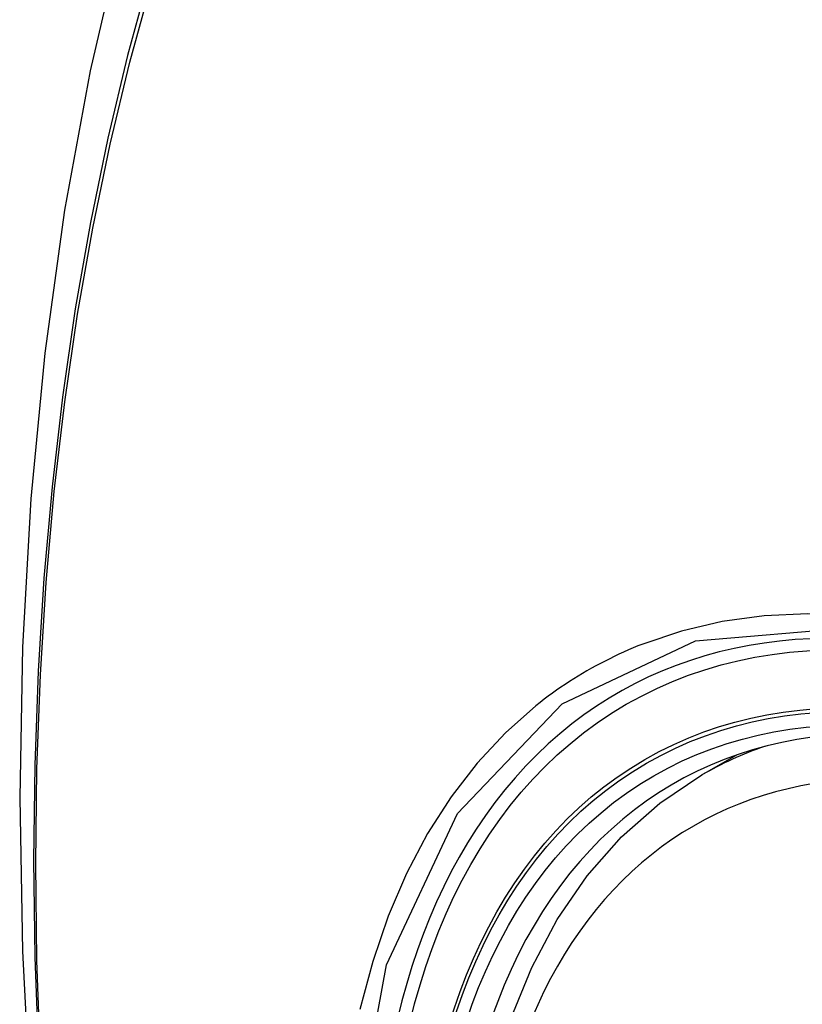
# Model space of a CAD drawing. Header units: inches. Extents: x 327.4 to 387.5, y 121.2 to 187.
# Tile 5 of 67: x 376.662 to 376.893, y 136.963 to 137.253. Entities that reach past the tile are written whole.
import ezdxf

# ---------------------------------------------------------------- set-up
doc = ezdxf.new("R2010")
doc.units = ezdxf.units.IN
doc.header["$MEASUREMENT"] = 0
doc.layers.add('Visible Edges(ANSI)', color=7, linetype='Continuous', lineweight=25)
doc.layers.add('Visible Tangent Edges(ANSI)', color=7, linetype='Continuous', lineweight=25)

msp = doc.modelspace()

# ---------------------------------------------------------------- linework, layer by layer
at = {"layer": 'Visible Edges(ANSI)'}
msp.add_line((376.86321, 137.03049), (376.87348, 137.03642), dxfattribs=at)
at = {"layer": 'Visible Edges(ANSI)', "flags": 128}
for points in [[(376.71582, 137.35587), (376.70298, 137.31781), (376.69192, 137.27863), (376.68262, 137.2384), (376.67506, 137.19718), (376.66922, 137.15504), (376.66507, 137.11204), (376.6626, 137.06825), (376.66178, 137.02372), (376.66259, 136.97852), (376.66502, 136.93271), (376.66904, 136.88636), (376.67464, 136.83952), (376.68179, 136.79227), (376.69047, 136.74468), (376.70066, 136.6968), (376.71234, 136.64871)], [(376.79818, 136.92429), (376.80177, 136.94177), (376.8067, 136.95826), (376.81295, 136.97366), (376.82051, 136.98786), (376.82937, 137.00075), (376.83948, 137.01223), (376.85079, 137.02218), (376.86321, 137.03049)]]:
    msp.add_lwpolyline(points, dxfattribs=at)
at = {"layer": 'Visible Edges(ANSI)'}
for centre, major_axis, start_param, end_param in [((377.11714, 136.25314), (-0.64961, 1.12515), 5.161526, 5.834048), ((377.0124, 136.75521), (0.15748, -0.27276), 2.363977, 7.060801)]:
    msp.add_ellipse(centre, major_axis=major_axis, ratio=0.57735, start_param=start_param, end_param=end_param, dxfattribs=at)
msp.add_ellipse((377.00892, 136.7532), major_axis=(-0.15994, 0.27703), ratio=0.57735, dxfattribs=at)
at = {"layer": 'Visible Tangent Edges(ANSI)', "flags": 128}
for points in [[(376.71496, 137.31213), (376.70719, 137.28969), (376.70007, 137.26659), (376.6936, 137.24285), (376.68779, 137.21849), (376.68266, 137.19356), (376.6782, 137.16806), (376.67443, 137.14204), (376.67134, 137.11553), (376.66895, 137.08856), (376.66724, 137.06117), (376.66623, 137.03339), (376.6659, 137.00522), (376.66626, 136.97667), (376.66731, 136.94774)], [(376.66794, 136.94689), (376.66689, 136.97576), (376.66653, 137.00424), (376.66686, 137.03234), (376.66788, 137.06004), (376.66959, 137.08734), (376.672, 137.11422), (376.6751, 137.14063), (376.67889, 137.16654), (376.68336, 137.19192), (376.68851, 137.21673), (376.69434, 137.24096), (376.70082, 137.26457), (376.70796, 137.28754), (376.71574, 137.30985)], [(377.10749, 136.96236), (377.09388, 136.97652), (377.07996, 136.98992), (377.06582, 137.00249), (377.05149, 137.0142), (377.03702, 137.02503), (377.02243, 137.03493), (377.00777, 137.0439), (376.99308, 137.05188), (376.97844, 137.05883), (376.96391, 137.06473), (376.94954, 137.06956), (376.93537, 137.07333), (376.92145, 137.07601), (376.90781, 137.07761), (376.89451, 137.0781), (376.8816, 137.07749), (376.86914, 137.07578), (376.85718, 137.07299), (376.84574, 137.06914)], [(376.76005, 136.91967), (376.77005, 136.97449), (376.79102, 137.01916), (376.8219, 137.05153), (376.86132, 137.07005), (376.90768, 137.07407), (376.9587, 137.0633), (377.01204, 137.03824), (377.06507, 137.00009), (377.11556, 136.95046)], [(376.84574, 137.06914), (376.84431, 137.06858), (376.8429, 137.06799), (376.8415, 137.06739), (376.8401, 137.06677), (376.83872, 137.06614), (376.83734, 137.06549), (376.83597, 137.06482), (376.83461, 137.06413), (376.83326, 137.06343), (376.83192, 137.06271), (376.83059, 137.06198), (376.82927, 137.06123), (376.82796, 137.06046), (376.82666, 137.05968), (376.82537, 137.05888), (376.82409, 137.05806), (376.82282, 137.05723), (376.82156, 137.05638), (376.82031, 137.05551), (376.81907, 137.05463), (376.81784, 137.05373), (376.81662, 137.05282), (376.81541, 137.05189), (376.81421, 137.05094)], [(376.81421, 137.05094), (376.80518, 137.04295), (376.79681, 137.03397), (376.78915, 137.02403), (376.78221, 137.01317), (376.77602, 137.00142), (376.77062, 136.98884), (376.76602, 136.97544), (376.76224, 136.9613)]]:
    msp.add_lwpolyline(points, dxfattribs=at)
at = {"layer": 'Visible Tangent Edges(ANSI)'}
for centre, major_axis, start_param, end_param in [((377.0114, 136.75464), (-0.17318, 0.29996), 5.05527, 10.652693), ((377.01135, 136.75461), (-0.15059, 0.26083), 4.097754, 6.89782), ((377.0197, 136.75943), (-0.1565, 0.27106), 6.171189, 6.283185)]:
    msp.add_ellipse(centre, major_axis=major_axis, ratio=0.57735, start_param=start_param, end_param=end_param, dxfattribs=at)
for centre, major_axis in [((377.01199, 136.75498), (0.17111, -0.29637)), ((377.00902, 136.75326), (-0.1627, 0.2818)), ((377.00892, 136.7532), (0.1621, -0.28076))]:
    msp.add_ellipse(centre, major_axis=major_axis, ratio=0.57735, dxfattribs=at)

doc.saveas('drawing.dxf')
